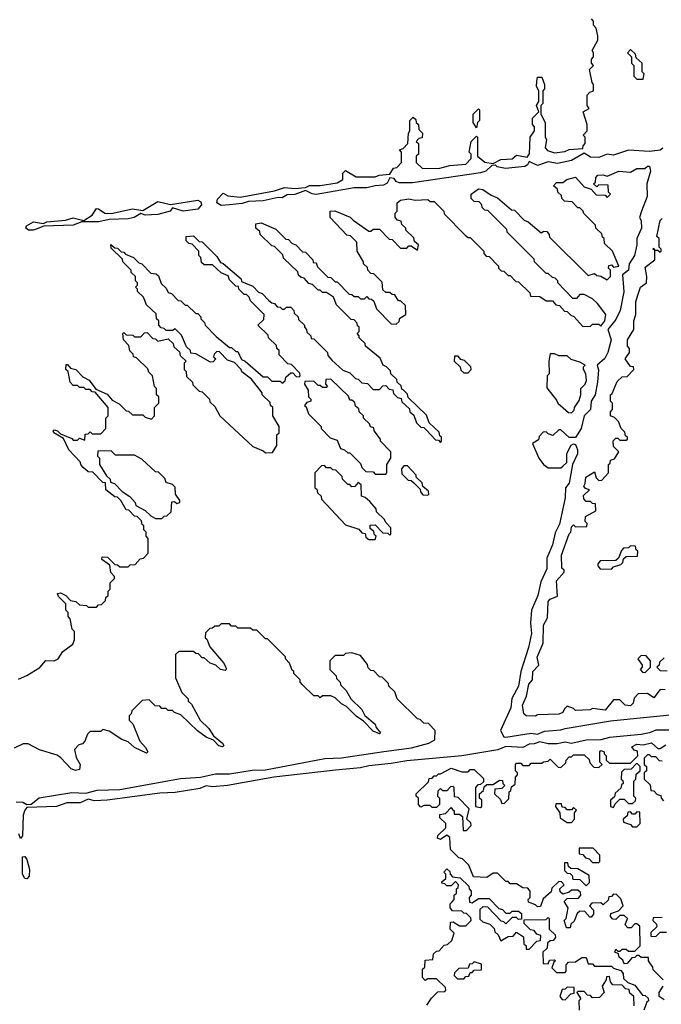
# Model space of a CAD drawing. Extents: x 2776963 to 2884430, y 684484 to 829250.
# Tile 76 of 256: x 2843361 to 2846401, y 751699 to 756362. Entities that reach past the tile are written whole.
import ezdxf

# ---------------------------------------------------------------- set-up
doc = ezdxf.new("R2010")
doc.units = 0

msp = doc.modelspace()

# ---------------------------------------------------------------- linework, layer by layer
at = {"layer": '0CON20XD'}
for points in [[(2844355, 755484.7), (2844315, 755481.3), (2844295.7, 755495), (2844298.3, 755511.7), (2844325, 755540), (2844347, 755527), (2844405, 755521.2), (2844568.3, 755551.7), (2844615, 755567.5), (2844665, 755562.5), (2844715, 755567.5), (2844733.9, 755576.1), (2844785, 755576), (2844865, 755588.8), (2844892.5, 755605), (2844892.5, 755635), (2844905, 755647.5), (2844955, 755617.5), (2845045, 755616.7), (2845063.9, 755626.1), (2845115, 755630), (2845131.7, 755658.3), (2845148.3, 755661.7), (2845170, 755685), (2845170, 755735), (2845160, 755745), (2845178.3, 755751.7), (2845200, 755775), (2845202.5, 755825), (2845210, 755835), (2845210, 755885), (2845225, 755900), (2845238.3, 755888.3), (2845240, 755875), (2845250, 755865), (2845251.7, 755841.7), (2845270, 755825), (2845268.3, 755801.7), (2845251.7, 755798.3), (2845240, 755785), (2845250, 755775), (2845250, 755725), (2845240, 755715), (2845240, 755685), (2845268.3, 755658.3), (2845345, 755657.5), (2845398.3, 755671.7), (2845475, 755677.5), (2845500, 755705), (2845500, 755725), (2845490, 755735), (2845500, 755785), (2845525, 755810), (2845530, 755805), (2845530, 755715), (2845565, 755687.5), (2845605, 755680), (2845640.7, 755699.3), (2845695, 755702.5), (2845715, 755720), (2845765, 755710), (2845777, 755727), (2845780, 755805), (2845800, 755835), (2845800, 755855), (2845790, 755865), (2845790, 755895), (2845820, 755925), (2845810, 755955), (2845820, 755975), (2845820, 756025), (2845810, 756045), (2845811.7, 756068.3), (2845815, 756090), (2845835, 756090), (2845846.7, 756055), (2845847.5, 756035), (2845840, 756025), (2845840, 755965), (2845830, 755955), (2845830, 755915), (2845850, 755875), (2845850, 755805), (2845857.5, 755795), (2845850, 755755), (2845861.7, 755741.7), (2845895, 755731.2), (2845943, 755737), (2845965, 755746.7), (2846028.3, 755751.7), (2846030, 755765), (2846040, 755775), (2846040, 755805), (2846030, 755815), (2846050, 755835), (2846050, 755865), (2846030, 755925), (2846058.3, 755941.7), (2846050, 755955), (2846050, 756005), (2846061.7, 756018.3), (2846080, 756025), (2846080, 756055), (2846072.5, 756065), (2846060, 756125), (2846080, 756145), (2846070, 756155), (2846070, 756175), (2846080, 756185), (2846080, 756205), (2846072.5, 756215), (2846100, 756265), (2846100, 756285), (2846091.7, 756321.7), (2846080, 756335), (2846080, 756355), (2846070, 756365)], [(2846315, 756080), (2846320, 756105), (2846310, 756115), (2846310, 756155), (2846281.7, 756181.7), (2846278.3, 756198.3), (2846255, 756220), (2846240, 756205), (2846260, 756185), (2846260, 756155), (2846270, 756145), (2846270, 756095), (2846285, 756080), (2846315, 756080)], [(2845525, 755850), (2845510, 755875), (2845510, 755915), (2845535, 755940), (2845540, 755935), (2845540, 755885), (2845530, 755875), (2845525, 755850)], [(2846407.5, 755752.5), (2846395, 755743.2), (2846345, 755736.9), (2846245.6, 755744.4), (2846175, 755720), (2846145, 755724.5), (2846105, 755708.8), (2846065, 755711.2), (2846035, 755730), (2845975, 755695.6), (2845908.8, 755681.2), (2845865, 755688.6), (2845815, 755671.5), (2845775, 755690), (2845767.5, 755675), (2845753.8, 755666.2), (2845663.4, 755656.6), (2845622.5, 755665), (2845615, 755672.5), (2845598.3, 755671.7), (2845569.2, 755645), (2845545, 755636.1), (2845221.5, 755588.5), (2845158.5, 755588.5), (2845144.2, 755595), (2845135, 755610), (2845115, 755612.5), (2845102, 755588), (2845085, 755578.5), (2845045, 755575.6), (2845005.3, 755564.7), (2844945, 755564.6), (2844765, 755534.6), (2844746.8, 755536.8), (2844715, 755553.3), (2844665, 755534.4), (2844627.8, 755532.2), (2844605, 755518.5), (2844585, 755519.4), (2844515, 755503.8), (2844445, 755501.4), (2844415, 755491.5), (2844355, 755484.7)], [(2844355, 754442.5), (2844465, 754340), (2844515, 754320), (2844525, 754310), (2844558.3, 754311.7), (2844580, 754345), (2844580, 754395), (2844590, 754405), (2844590, 754435), (2844560, 754485), (2844560, 754525), (2844550, 754535), (2844548.3, 754548.3), (2844510, 754585), (2844510, 754595), (2844460, 754660), (2844413.3, 754693.3), (2844410, 754705), (2844378.3, 754738.3), (2844345, 754750), (2844308.3, 754788.3), (2844295, 754790), (2844281.7, 754778.3), (2844280, 754765), (2844290, 754755), (2844278.3, 754741.7), (2844265, 754740), (2844195, 754780), (2844171.7, 754781.7), (2844170, 754795), (2844151.7, 754811.7), (2844128.3, 754868.3), (2844098.3, 754898.3), (2844085, 754890), (2844055, 754890), (2844045, 754900), (2844031.7, 754901.7), (2844020, 754915), (2844020, 754935), (2844010, 754945), (2844008.3, 754968.3), (2843961.7, 755011.7), (2843948.3, 755048.3), (2843920, 755075), (2843920, 755085), (2843910, 755095), (2843920, 755105), (2843920, 755115), (2843910, 755125), (2843910, 755145), (2843890, 755165), (2843890, 755175), (2843850, 755215), (2843848.3, 755228.3), (2843795, 755280), (2843793.6, 755296.4), (2843811.7, 755281.7), (2843825, 755280), (2843841.7, 755261.7), (2843855, 755260), (2843861.7, 755251.7), (2843900, 755235), (2843925, 755210), (2843940, 755205), (2843981.7, 755161.7), (2844008.3, 755158.3), (2844018.3, 755148.3), (2844031.7, 755111.7), (2844055, 755090), (2844065, 755070), (2844080, 755065), (2844111.7, 755031.7), (2844125, 755030), (2844145, 755010), (2844155, 755010), (2844195, 754970), (2844205, 754970), (2844220, 754955), (2844220, 754945), (2844237, 754927), (2844240, 754915), (2844291.7, 754861.7), (2844355, 754810), (2844365, 754810), (2844385, 754790), (2844395, 754790), (2844411.7, 754751.7), (2844430, 754745), (2844515, 754670), (2844535, 754670), (2844555, 754650), (2844595, 754650), (2844605, 754640), (2844618.3, 754651.7), (2844621.7, 754668.3), (2844645, 754690), (2844655, 754690), (2844671.7, 754671.7), (2844685, 754670), (2844690, 754675), (2844688.3, 754688.3), (2844648.3, 754728.3), (2844631.7, 754731.7), (2844590, 754775), (2844590, 754795), (2844580, 754805), (2844578.3, 754818.3), (2844540, 754855), (2844538.3, 754868.3), (2844490, 754915), (2844518.3, 754941.7), (2844520, 754965), (2844455, 755030), (2844448.3, 755048.3), (2844435, 755060), (2844425, 755060), (2844400, 755085), (2844398.3, 755098.3), (2844385, 755100), (2844355, 755130), (2844348.3, 755148.3), (2844315, 755162.5), (2844275, 755200), (2844235, 755200), (2844221.7, 755211.7), (2844220, 755235), (2844210, 755245), (2844210, 755265), (2844178.3, 755298.3), (2844161.7, 755301.7), (2844150, 755315), (2844150, 755335), (2844185, 755337.5), (2844211.7, 755311.7), (2844225, 755310), (2844295, 755240), (2844311.7, 755211.7), (2844325, 755207.5), (2844410, 755135), (2844411.7, 755121.7), (2844465, 755100), (2844491.7, 755071.7), (2844510, 755065), (2844541.7, 755031.7), (2844555, 755020), (2844568.3, 755018.3), (2844581.7, 755001.7), (2844595, 755000), (2844605, 754990), (2844615, 754990), (2844625, 755000), (2844645, 755000), (2844660, 754985), (2844661.7, 754971.7), (2844680, 754955), (2844681.7, 754941.7), (2844710, 754915), (2844710, 754905), (2844720, 754895), (2844721.7, 754881.7), (2844740, 754865), (2844741.7, 754851.7), (2844755, 754850), (2844820, 754785), (2844821.7, 754771.7), (2844840, 754750), (2844891.7, 754701.7), (2844925, 754690), (2844951.7, 754661.7), (2844965, 754660), (2844981.7, 754641.7), (2845008.3, 754638.3), (2845035, 754610), (2845065, 754610), (2845081.7, 754628.3), (2845095, 754630), (2845111.7, 754611.7), (2845128.3, 754608.3), (2845131.7, 754591.7), (2845151.7, 754571.7), (2845168.3, 754568.3), (2845171.7, 754551.7), (2845208.3, 754518.3), (2845210, 754505), (2845228.3, 754488.3), (2845241.7, 754451.7), (2845261.7, 754431.7), (2845275, 754430), (2845288.3, 754418.3), (2845331.7, 754371.7), (2845345, 754370), (2845355, 754360), (2845360, 754365), (2845360, 754385), (2845351.7, 754391.7), (2845348.3, 754408.3), (2845301.7, 754451.7), (2845288.3, 754488.3), (2845201.7, 754571.7), (2845198.3, 754588.3), (2845178.3, 754608.3), (2845171.7, 754611.7), (2845168.3, 754628.3), (2845150, 754645), (2845148.3, 754658.3), (2845120, 754685), (2845118.3, 754698.3), (2845098.3, 754718.3), (2845082.5, 754725), (2845068.3, 754758.3), (2845000, 754815), (2844998.3, 754828.3), (2844970, 754855), (2844970, 754865), (2844960, 754875), (2844970, 754885), (2844970, 754905), (2844961.7, 754911.7), (2844960, 754925), (2844945, 754940), (2844931.7, 754941.7), (2844861.7, 755011.7), (2844848.3, 755048.3), (2844815, 755070), (2844795, 755070), (2844785, 755080), (2844775, 755080), (2844748.3, 755108.3), (2844731.7, 755111.7), (2844708.3, 755138.3), (2844695, 755140), (2844681.7, 755151.7), (2844678.3, 755168.3), (2844611.7, 755231.7), (2844608.3, 755248.3), (2844568.3, 755288.3), (2844555, 755290), (2844500, 755345), (2844498.3, 755358.3), (2844480, 755375), (2844480, 755395), (2844505, 755400), (2844575, 755370), (2844621.7, 755321.7), (2844635, 755320), (2844651.7, 755301.7), (2844670, 755295), (2844701.7, 755261.7), (2844715, 755260), (2844750, 755225), (2844751.7, 755211.7), (2844765, 755210), (2844771.7, 755191.7), (2844821.7, 755141.7), (2844835, 755140), (2844855, 755120), (2844865, 755120), (2844921.7, 755061.7), (2844935, 755060), (2844945, 755050), (2844965, 755050), (2844975, 755040), (2844995, 755040), (2845005, 755050), (2845015, 755040), (2845028.3, 755038.3), (2845038.3, 755028.3), (2845051.7, 754991.7), (2845121.7, 754921.7), (2845145, 754920), (2845158.3, 754931.7), (2845161.7, 754948.3), (2845190, 754965), (2845188.3, 755008.3), (2845165, 755030), (2845155, 755030), (2845138.3, 755058.3), (2845125, 755060), (2845115, 755070), (2845095, 755070), (2845081.7, 755081.7), (2845078.3, 755118.3), (2845038.3, 755158.3), (2845025, 755160), (2845010, 755175), (2845008.3, 755188.3), (2844990, 755205), (2844990, 755215), (2844960, 755265), (2844958.3, 755308.3), (2844928.3, 755338.3), (2844911.7, 755341.7), (2844832.5, 755425), (2844832.5, 755455), (2844853.6, 755456.4), (2844927, 755427), (2844941.7, 755411.7), (2845015, 755360), (2845025, 755360), (2845035, 755370), (2845065, 755370), (2845111.7, 755321.7), (2845125, 755320), (2845165, 755280), (2845195, 755280), (2845205, 755290), (2845215, 755290), (2845245, 755270), (2845250, 755295), (2845231.7, 755311.7), (2845228.3, 755328.3), (2845190, 755365), (2845190, 755375), (2845171.7, 755391.7), (2845168.3, 755408.3), (2845151.7, 755411.7), (2845140, 755425), (2845140, 755445), (2845150, 755455), (2845150, 755495), (2845165, 755507.5), (2845205, 755513.3), (2845235, 755507.5), (2845295, 755510), (2845305, 755500), (2845325, 755500), (2845370, 755455), (2845371.7, 755441.7), (2845471.7, 755341.7), (2845485, 755330), (2845495, 755330), (2845560, 755265), (2845560, 755255), (2845571.7, 755241.7), (2845585, 755240), (2845630, 755195), (2845630, 755185), (2845641.7, 755171.7), (2845655, 755170), (2845675, 755150), (2845685, 755150), (2845711.7, 755121.7), (2845725, 755120), (2845778.3, 755068.3), (2845781.7, 755051.7), (2845825, 755050), (2845855, 755030), (2845885, 755030), (2845901.7, 755011.7), (2845918.3, 755008.3), (2845941.7, 754981.7), (2845955, 754980), (2845971.7, 754961.7), (2845986.4, 754956.4), (2846028.3, 754908.3), (2846065, 754910), (2846075, 754920), (2846105, 754920), (2846115, 754910), (2846132.5, 754935), (2846137.5, 754965), (2846098.3, 755018.3), (2846075, 755040), (2846035, 755060), (2846015, 755060), (2845998.3, 755041.7), (2845981.7, 755041.7), (2845910, 755115), (2845910, 755125), (2845898.3, 755138.3), (2845885, 755140), (2845865, 755160), (2845855, 755160), (2845800, 755215), (2845798.3, 755228.3), (2845670, 755355), (2845668.3, 755368.3), (2845578.3, 755458.3), (2845565, 755460), (2845551.7, 755471.7), (2845550, 755485), (2845538.3, 755498.3), (2845515, 755500), (2845500, 755515), (2845500, 755535), (2845535, 755560), (2845555, 755557.5), (2845595, 755530), (2845625, 755517.5), (2845691.7, 755461.7), (2845705, 755460), (2845751.7, 755411.7), (2845770, 755405), (2845831.7, 755351.7), (2845845, 755360), (2845858.3, 755358.3), (2845870, 755345), (2845871.7, 755331.7), (2846055, 755150), (2846085, 755160), (2846095, 755150), (2846115, 755147.5), (2846145, 755130), (2846160, 755145), (2846160, 755175), (2846150, 755185), (2846151.7, 755198.3), (2846165, 755200), (2846175, 755190), (2846200, 755195), (2846170, 755265), (2846131.7, 755301.7), (2846130, 755325), (2846121.7, 755331.7), (2846118.3, 755348.3), (2846090, 755375), (2846088.3, 755388.3), (2846033.6, 755443.6), (2846030, 755455), (2846015, 755470), (2846005, 755470), (2845978.3, 755498.3), (2845941.7, 755501.7), (2845930, 755515), (2845928.3, 755528.3), (2845910, 755545), (2845908.3, 755558.3), (2845890, 755575), (2845905, 755590), (2845935, 755590), (2845952.5, 755605), (2845995, 755616), (2846035, 755570), (2846068.3, 755558.3), (2846091.7, 755531.7), (2846135, 755530), (2846145, 755520), (2846160, 755535), (2846150, 755545), (2846148.3, 755578.3), (2846105, 755580), (2846095, 755570), (2846080, 755585), (2846088.3, 755591.7), (2846090, 755615), (2846100, 755625), (2846125, 755627.5), (2846145, 755620), (2846200, 755645), (2846255, 755640), (2846285, 755657.5), (2846323, 755657), (2846335, 755667.5), (2846345, 755667.5), (2846350, 755645), (2846332.5, 755585), (2846333.3, 755525), (2846306.2, 755455)], [(2843425, 755364.7), (2843403.3, 755365), (2843390, 755375), (2843393.3, 755385), (2843425.9, 755404.1), (2843473.6, 755396.4), (2843490, 755405), (2843577.5, 755412.5), (2843615, 755424), (2843665, 755410), (2843703.9, 755436.1), (2843725, 755467.5), (2843735, 755466.7), (2843765, 755446), (2843795, 755444), (2843896.1, 755466.1), (2843945, 755457.5), (2844015, 755500), (2844075, 755486.7), (2844205, 755506.2), (2844219.2, 755499.2), (2844222.5, 755485), (2844205, 755464.6), (2844135, 755454.6), (2844085, 755470), (2844073.3, 755455), (2844015, 755438.8), (2843956.2, 755436.2), (2843935, 755443.3), (2843903.8, 755425), (2843875, 755417.9), (2843785, 755415.8), (2843735.9, 755404.1), (2843656.1, 755403.9), (2843615, 755387.8), (2843475.8, 755384.2), (2843439.2, 755369.2), (2843425, 755364.7)], [(2846306.2, 755455), (2846297.5, 755425), (2846305, 755410), (2846307.3, 755375), (2846285.6, 755325), (2846285.4, 755295), (2846273.5, 755245), (2846248.6, 755205), (2846245.3, 755174.7), (2846216.4, 755153.6), (2846223.4, 755073.4), (2846205.3, 754985), (2846185, 754941.9), (2846146.7, 754895), (2846163.2, 754845), (2846147.9, 754785), (2846133.5, 754756.5), (2846096.2, 754725), (2846102.7, 754702.7), (2846099.1, 754645), (2846086.8, 754585), (2846068.5, 754555), (2846064.6, 754515), (2846035.8, 754485), (2846021.2, 754425), (2845995, 754383.8), (2845965, 754383.3), (2845925, 754420), (2845915, 754420), (2845887.5, 754392.5), (2845865, 754400), (2845855, 754410), (2845841.7, 754408.3), (2845821.7, 754388.3), (2845818.3, 754371.7), (2845790, 754355), (2845820, 754285), (2845842.5, 754255), (2845865, 754240), (2845925, 754240), (2845935, 754247.5), (2845952.5, 754265), (2845953.3, 754306.7), (2845973.8, 754346.2), (2845985, 754353.3), (2845995, 754350), (2846004.5, 754325), (2846003.9, 754305), (2845980, 754255), (2845964, 754166), (2845947.1, 754145), (2845945, 754097.5), (2845917.9, 753972.1), (2845898.2, 753931.8), (2845885.5, 753875), (2845858, 753812), (2845859.1, 753760.9), (2845830.7, 753699.3), (2845815.6, 753635), (2845785.6, 753565), (2845781.4, 753505), (2845785.5, 753455), (2845771.7, 753388.3), (2845735.7, 753275), (2845723.5, 753205), (2845692.4, 753147.6), (2845688, 753102), (2845638.2, 752995), (2845655, 752965.6), (2845665, 752964.4), (2845785, 752982.9), (2845815, 752978.6), (2845847.4, 752992.6), (2845925, 752997.9), (2845945.5, 753005.5), (2846159.4, 753040.6), (2846505, 753076.2)], [(2845805, 753063.3), (2845760, 753065), (2845750, 753075), (2845743.8, 753115), (2845761.7, 753158.3), (2845772.5, 753215), (2845790, 753235), (2845792.5, 753275), (2845820, 753305), (2845813, 753343), (2845841.7, 753408.3), (2845842.5, 753495), (2845861.7, 753528.3), (2845864.3, 753605.7), (2845875, 753616.7), (2845908.3, 753631.7), (2845903.8, 753705), (2845940, 753745), (2845940, 753755), (2845930, 753765), (2845927.5, 753825), (2845965, 753927.5), (2845972.5, 753935), (2845975, 753960), (2845985, 753970), (2845995, 753960), (2846048.3, 753961.7), (2846050, 753975), (2846040, 753985), (2846041.7, 754008.3), (2846090, 754035), (2846088.3, 754068.3), (2846075, 754070), (2846065, 754080), (2846045, 754080), (2846033, 754093), (2846031.7, 754108.3), (2846060, 754135), (2846041.7, 754141.7), (2846033, 754153), (2846040, 754165), (2846042.5, 754195), (2846085, 754220), (2846091.7, 754191.7), (2846105, 754180), (2846118.3, 754181.7), (2846150, 754215), (2846150, 754255), (2846158.3, 754261.7), (2846160, 754275), (2846178.3, 754281.7), (2846200, 754315), (2846175, 754340), (2846173, 754367), (2846185, 754380), (2846195, 754380), (2846205, 754370), (2846235, 754370), (2846240, 754375), (2846240, 754385), (2846231.7, 754391.7), (2846228.3, 754408.3), (2846210, 754425), (2846198.3, 754458.3), (2846178.3, 754478.3), (2846160, 754485), (2846160, 754505), (2846170, 754515), (2846170, 754545), (2846160, 754555), (2846160, 754585), (2846168.3, 754591.7), (2846191.7, 754648.3), (2846215, 754670), (2846238.3, 754671.7), (2846270, 754705), (2846268.3, 754718.3), (2846255, 754720), (2846230, 754755), (2846250, 754785), (2846250, 754805), (2846240, 754815), (2846240, 754845), (2846270, 754895), (2846270, 754935), (2846280, 754965), (2846280, 755025), (2846288.3, 755051.7), (2846302.5, 755095), (2846330, 755115), (2846332.5, 755145), (2846325, 755190), (2846370, 755225), (2846370, 755270), (2846360, 755275), (2846365, 755280), (2846370, 755270), (2846385, 755270), (2846395, 755260), (2846400, 755265), (2846400, 755275), (2846390, 755285), (2846390, 755325), (2846380, 755335), (2846395, 755410), (2846405, 755420)], [(2843355, 753238.8), (2843395, 753256), (2843456.4, 753293.6), (2843485, 753326.7), (2843525, 753326), (2843543.3, 753335), (2843565, 753370), (2843613.3, 753405), (2843620, 753425), (2843620, 753465), (2843610, 753475), (2843600, 753525), (2843590, 753535), (2843590, 753555), (2843580, 753565), (2843580, 753595), (2843545, 753630), (2843540, 753645), (2843555, 753647.5), (2843580, 753635), (2843601.7, 753611.7), (2843626.7, 753606.7), (2843645, 753590), (2843677, 753587), (2843685, 753580), (2843725, 753580), (2843735, 753590), (2843748.3, 753591.7), (2843768.3, 753611.7), (2843770, 753625), (2843780, 753635), (2843780, 753655), (2843790, 753665), (2843790, 753695), (2843810, 753715), (2843810, 753725), (2843793, 753743), (2843788.3, 753778.3), (2843750, 753805), (2843751.7, 753818.3), (2843777, 753817), (2843811.7, 753781.7), (2843825, 753780), (2843835, 753770), (2843875, 753770), (2843885, 753780), (2843908.3, 753781.7), (2843931.7, 753808.3), (2843948.3, 753811.7), (2843970, 753835), (2843970, 753905), (2843960, 753915), (2843960, 753935), (2843950, 753945), (2843950, 753965), (2843941.7, 753971.7), (2843938.3, 753988.3), (2843918.3, 754008.3), (2843905, 754010), (2843878.3, 754038.3), (2843865, 754040), (2843840, 754085), (2843825, 754100), (2843811.7, 754101.7), (2843770, 754135), (2843768.3, 754168.3), (2843755, 754170), (2843708.3, 754218.3), (2843685, 754220), (2843661.7, 754241.7), (2843651.7, 754251.7), (2843648.3, 754268.3), (2843593.9, 754323.9), (2843568.3, 754378.3), (2843523.3, 754405), (2843520, 754415), (2843525, 754420), (2843540, 754415), (2843555, 754400), (2843608.3, 754378.3), (2843615, 754370), (2843635, 754370), (2843645, 754380), (2843670, 754370), (2843671.7, 754398.3), (2843685, 754400), (2843695, 754410), (2843705, 754400), (2843745, 754400), (2843770, 754425), (2843770, 754475), (2843780, 754485), (2843780, 754525), (2843718.3, 754598.3), (2843705, 754600), (2843695, 754610), (2843675, 754610), (2843665, 754620), (2843645, 754620), (2843635, 754630), (2843615, 754630), (2843600, 754645), (2843590, 754695), (2843580, 754705), (2843581.7, 754728.3), (2843588.3, 754728.3), (2843601.7, 754711.7), (2843627.5, 754705), (2843660, 754670), (2843690, 754655), (2843721.7, 754611.7), (2843775, 754587.5), (2843800, 754560), (2843833, 754543), (2843865, 754510), (2843877, 754507), (2843895, 754490), (2843945, 754490), (2843955, 754480), (2843985, 754470), (2844000, 754485), (2844000, 754525), (2844020, 754545), (2844020, 754575), (2844010, 754585), (2844010, 754615), (2844000, 754625), (2843990, 754675), (2843973, 754693), (2843968.3, 754708.3), (2843915, 754760), (2843900, 754765), (2843898.3, 754778.3), (2843883, 754793), (2843878.3, 754818.3), (2843852.5, 754845), (2843850, 754875), (2843855, 754880), (2843865, 754870), (2843897, 754867), (2843905, 754860), (2843935, 754860), (2843951.7, 754878.3), (2843965, 754880), (2843991.7, 754851.7), (2844005, 754850), (2844015, 754840), (2844065, 754850), (2844088.3, 754828.3), (2844091.7, 754811.7), (2844118.3, 754788.3), (2844121.7, 754771.7), (2844150, 754745), (2844140, 754735), (2844140, 754705), (2844150, 754695), (2844151.7, 754671.7), (2844180, 754645), (2844181.7, 754631.7), (2844211.7, 754601.7), (2844225, 754600), (2844260, 754565), (2844261.7, 754551.7), (2844285, 754530), (2844310, 754485), (2844355, 754442.5)], [(2845485, 754690), (2845500, 754705), (2845498.3, 754718.3), (2845468.3, 754748.3), (2845451.7, 754751.7), (2845438.3, 754768.3), (2845421.7, 754768.3), (2845420, 754745), (2845448.3, 754718.3), (2845451.7, 754701.7), (2845465, 754690), (2845485, 754690)], [(2845975, 754500), (2845988.3, 754511.7), (2845990, 754525), (2846011.7, 754558.3), (2846020, 754585), (2846020, 754615), (2846040, 754635), (2846047, 754653), (2846042.5, 754685), (2846032.5, 754705), (2846032.5, 754717.5), (2846040, 754725), (2846015, 754740), (2845973, 754753), (2845955, 754770), (2845915, 754770), (2845895, 754780), (2845875, 754780), (2845867.5, 754745), (2845870, 754685), (2845860, 754675), (2845858.3, 754618.3), (2845905, 754560), (2845910, 754545), (2845961.7, 754501.7), (2845975, 754500)], [(2845095, 754210), (2845100, 754215), (2845100, 754255), (2845120, 754285), (2845120, 754315), (2845070, 754365), (2845070, 754375), (2845040, 754415), (2845038.3, 754428.3), (2845023.6, 754433.6), (2845018.3, 754448.3), (2844990, 754475), (2844990, 754485), (2844970, 754505), (2844968.3, 754518.3), (2844951.7, 754531.7), (2844948.3, 754548.3), (2844935, 754560), (2844925, 754560), (2844918.3, 754578.3), (2844835, 754660), (2844811.7, 754658.3), (2844810, 754635), (2844820, 754625), (2844815, 754620), (2844795, 754620), (2844785, 754630), (2844775, 754630), (2844755, 754650), (2844711.7, 754648.3), (2844710, 754635), (2844727, 754607), (2844730, 754575), (2844740, 754565), (2844740, 754555), (2844721.7, 754548.3), (2844710, 754535), (2844718.3, 754528.3), (2844730, 754495), (2844790, 754435), (2844790, 754425), (2844831.7, 754381.7), (2844865, 754370), (2844881.7, 754331.7), (2844900, 754325), (2844915, 754310), (2844925, 754310), (2844975, 754260), (2844981.7, 754241.7), (2845001.7, 754221.7), (2845035, 754220), (2845045, 754210), (2845095, 754210)], [(2844035, 754000), (2844045, 754010), (2844058.3, 754011.7), (2844078.3, 754031.7), (2844081.7, 754078.3), (2844095, 754080), (2844105, 754070), (2844120, 754075), (2844120, 754085), (2844100, 754115), (2844098.3, 754148.3), (2844085, 754160), (2844055, 754170), (2844048.3, 754188.3), (2844018.3, 754218.3), (2844005, 754220), (2843940, 754280), (2843905, 754300), (2843815, 754300), (2843795, 754320), (2843731.7, 754318.3), (2843730, 754295), (2843740, 754285), (2843740, 754255), (2843771.7, 754201.7), (2843790, 754185), (2843791.7, 754171.7), (2843810, 754165), (2843847, 754127), (2843883, 754103), (2843907.5, 754075), (2843911.7, 754061.7), (2843955, 754037.5), (2843981.7, 754011.7), (2844005, 754000), (2844035, 754000)], [(2845045, 753900), (2845050, 753915), (2845041.7, 753921.7), (2845038.3, 753938.3), (2845021.7, 753951.7), (2845021.7, 753968.3), (2845045, 753970), (2845081.7, 753931.7), (2845105, 753930), (2845115, 753920), (2845120, 753925), (2845120, 753955), (2845095, 753980), (2845090, 753995), (2845051.7, 754031.7), (2845050, 754045), (2845020, 754080), (2844998.3, 754098.3), (2844980, 754105), (2844978.3, 754158.3), (2844965, 754170), (2844948.3, 754151.7), (2844935, 754150), (2844925, 754160), (2844915, 754160), (2844890, 754185), (2844888.3, 754198.3), (2844858.3, 754228.3), (2844845, 754230), (2844835, 754240), (2844815, 754240), (2844805, 754250), (2844791.7, 754248.3), (2844760, 754215), (2844760, 754145), (2844768.3, 754138.3), (2844771.7, 754121.7), (2844790, 754105), (2844791.7, 754091.7), (2844905, 753970), (2844968.3, 753948.3), (2844981.7, 753931.7), (2844998.3, 753928.3), (2845001.7, 753911.7), (2845015, 753900), (2845045, 753900)], [(2845295, 754110), (2845300, 754115), (2845298.3, 754128.3), (2845271.7, 754151.7), (2845268.3, 754168.3), (2845240, 754195), (2845240, 754205), (2845198.3, 754248.3), (2845181.7, 754248.3), (2845170, 754235), (2845171.7, 754211.7), (2845201.7, 754181.7), (2845215, 754180), (2845228.3, 754168.3), (2845258.3, 754138.3), (2845260, 754125), (2845271.7, 754111.7), (2845295, 754110)], [(2846165, 753760), (2846175, 753770), (2846208.3, 753781.7), (2846218.3, 753791.7), (2846221.7, 753808.3), (2846235, 753820), (2846288.3, 753821.7), (2846290, 753845), (2846281.7, 753851.7), (2846278.3, 753868.3), (2846255, 753870), (2846245, 753860), (2846221.7, 753858.3), (2846211.7, 753848.3), (2846198.3, 753811.7), (2846185, 753800), (2846111.7, 753798.3), (2846100, 753785), (2846100, 753775), (2846111.7, 753761.7), (2846165, 753760)], [(2843395, 752645.7), (2843415, 752647.1), (2843454.1, 752675.9), (2843608.3, 752701.7), (2843675, 752698.1), (2843727.8, 752712.2), (2843835, 752716.1), (2844122.2, 752767.8), (2844217.5, 752775), (2844289.5, 752790.5), (2844355, 752790.8), (2844462, 752808), (2844525, 752809.7), (2844807.5, 752862.5), (2844885, 752865.5), (2845085.7, 752895.7), (2845216.9, 752913.1), (2845300, 752935), (2845328.3, 752951.7), (2845330, 752995), (2845298.3, 753028.3), (2845275, 753030), (2845258.3, 753048.3), (2845245, 753050), (2845150, 753145), (2845138.3, 753178.3), (2845110, 753205), (2845108.3, 753218.3), (2845078.3, 753248.3), (2845065, 753250), (2845038.3, 753278.3), (2845025, 753280), (2845011.7, 753291.7), (2845008.3, 753308.3), (2844975, 753350), (2844935, 753362.5), (2844905, 753360), (2844895, 753350), (2844855, 753350), (2844830, 753325), (2844830, 753285), (2844860, 753255), (2844861.7, 753241.7), (2844880, 753225), (2844881.7, 753211.7), (2844907.5, 753185), (2844930, 753145), (2844982.5, 753095), (2844997, 753067), (2845045.8, 753025.8), (2845050, 753010), (2845070, 752985), (2845065, 752980), (2845035, 752992.5), (2844990, 753040), (2844955, 753063.3), (2844909.3, 753109.3), (2844885, 753122.5), (2844855, 753150), (2844835, 753160), (2844795, 753160), (2844785, 753150), (2844775, 753160), (2844755, 753160), (2844701.7, 753211.7), (2844690, 753225), (2844690, 753235), (2844660, 753265), (2844660, 753275), (2844651.7, 753281.7), (2844640, 753315), (2844620, 753335), (2844620, 753345), (2844535, 753430), (2844525, 753430), (2844485, 753470), (2844465, 753470), (2844455, 753480), (2844395, 753480), (2844385, 753490), (2844365, 753490), (2844355, 753500), (2844315, 753500), (2844305, 753490), (2844285, 753490), (2844275, 753480), (2844261.7, 753478.3), (2844241.7, 753458.3), (2844240, 753435), (2844248.3, 753428.3), (2844261.7, 753391.7), (2844326.1, 753316.1), (2844337.5, 753295), (2844340, 753285), (2844335, 753280), (2844312.5, 753285), (2844290, 753305), (2844263.9, 753313.9), (2844235, 753340), (2844225, 753340), (2844208.3, 753358.3), (2844195, 753360), (2844185, 753370), (2844115, 753370), (2844100, 753355), (2844100, 753245), (2844130, 753175), (2844160, 753145), (2844160, 753135), (2844175, 753120), (2844216.7, 753045), (2844256.7, 753005), (2844280, 752970), (2844322.5, 752935), (2844327.5, 752925), (2844321.7, 752918.3), (2844305, 752923.3), (2844280, 752950), (2844243.9, 752963.9), (2844203.9, 752993.9), (2844125, 753070), (2844095, 753080), (2844085, 753090), (2844065, 753090), (2844055, 753100), (2844035, 753100), (2844025, 753110), (2844003, 753113), (2843975, 753140), (2843941.7, 753138.3), (2843891.7, 753088.3), (2843890, 753075), (2843880, 753065), (2843880, 753045), (2843897, 753027), (2843930, 752945), (2843957.5, 752915), (2843967.5, 752895), (2843961.7, 752888.3), (2843904.3, 752914.3), (2843875, 752942.5), (2843845, 752953.3), (2843785, 752992.5), (2843755, 753000), (2843745, 752990), (2843695, 752990), (2843681.7, 752978.3), (2843670, 752945), (2843658.3, 752931.7), (2843641.7, 752928.3), (2843620, 752905), (2843628.3, 752868.3), (2843647.5, 752835), (2843645, 752810), (2843625, 752806.7), (2843604.2, 752814.2), (2843556.4, 752866.4), (2843538.3, 752878.3), (2843455, 752903.3), (2843401.7, 752931.7), (2843378.3, 752931.7), (2843335, 752912.5)], [(2846325, 753270), (2846350, 753295), (2846350, 753325), (2846328.3, 753348.3), (2846305, 753350), (2846290, 753335), (2846310, 753305), (2846310, 753295), (2846300, 753285), (2846311.7, 753271.7), (2846325, 753270)], [(2846415, 753340), (2846391.7, 753318.3), (2846390, 753305), (2846380, 753295), (2846395, 753280), (2846428.3, 753278.3)], [(2846418.3, 753188.3), (2846395, 753190), (2846365, 753150), (2846335, 753170), (2846291.7, 753168.3), (2846271.7, 753148.3), (2846267.5, 753125), (2846255, 753112.5), (2846230, 753115), (2846205, 753140), (2846175, 753140), (2846135, 753092.5), (2846075, 753100), (2846063, 753093), (2845995, 753090), (2845985, 753100), (2845955, 753110), (2845941.7, 753098.3), (2845935, 753080), (2845915, 753072.5), (2845815, 753070), (2845805, 753063.3)], [(2846462.2, 752997.8), (2846375, 752996.5), (2846345, 752984), (2846305, 752977.1), (2846155, 752962.9), (2846115, 752950.8), (2846045, 752950), (2845975, 752934), (2845945, 752940.8), (2845907.6, 752932.4), (2845865, 752932.9), (2845825, 752942.5), (2845797.9, 752932.1), (2845775, 752931.4), (2845744.5, 752915.5), (2845665, 752919.2), (2845626.4, 752903.6), (2845455, 752875.3), (2845195, 752852.1), (2845121.6, 752838.4), (2845015, 752828.6), (2844975, 752818.1), (2844857.6, 752807.6), (2844565, 752774.2), (2844345, 752735.2), (2844275, 752728.9), (2844245, 752732.7), (2844215, 752721.2), (2844097.5, 752702.5), (2844025, 752698.4), (2843775, 752665.3), (2843715, 752661.7), (2843685, 752669.5), (2843647.2, 752652.8), (2843585, 752652.7), (2843535, 752636.3), (2843395, 752630), (2843385, 752618.8), (2843378.2, 752595), (2843373.8, 752496.2), (2843365, 752483.3), (2843356.8, 752506.8)], [(2846410, 751815), (2846361.7, 751861.7), (2846360, 751875), (2846340, 751905), (2846340, 751920), (2846305, 751920), (2846295, 751930), (2846285, 751930), (2846275, 751920), (2846261.7, 751918.3), (2846238.3, 751891.7), (2846225, 751890), (2846218.3, 751908.3), (2846201.7, 751921.7), (2846198.3, 751938.3), (2846180, 751945), (2846185, 751960), (2846195, 751950), (2846205, 751950), (2846215, 751960), (2846235, 751960), (2846245, 751950), (2846275, 751950), (2846300, 751975), (2846298.3, 752068.3), (2846285, 752080), (2846275, 752080), (2846258.3, 752061.7), (2846241.7, 752061.7), (2846230, 752075), (2846240, 752105), (2846225, 752120), (2846205, 752120), (2846185, 752100), (2846171.7, 752101.7), (2846160, 752115), (2846161.7, 752128.3), (2846198.3, 752141.7), (2846220, 752165), (2846208.3, 752198.3), (2846188.3, 752218.3), (2846175, 752220), (2846165, 752210), (2846151.7, 752208.3), (2846148.3, 752191.7), (2846125, 752170), (2846115, 752180), (2846071.7, 752178.3), (2846060, 752165), (2846080, 752145), (2846080, 752125), (2846068.3, 752111.7), (2846061.7, 752111.7), (2846038.3, 752138.3), (2846015, 752140), (2846001.7, 752128.3), (2845988.3, 752091.7), (2845971.7, 752078.3), (2845968.3, 752061.7), (2845951.7, 752061.7), (2845940, 752095), (2845950, 752105), (2845960, 752155), (2845940, 752185), (2845955, 752200), (2846008.3, 752201.7), (2846020, 752215), (2846018.3, 752228.3), (2846005, 752240), (2845975, 752240), (2845965, 752230), (2845935, 752220), (2845921.7, 752231.7), (2845920, 752245), (2845940, 752265), (2845928.3, 752278.3), (2845915, 752280), (2845881.7, 752248.3), (2845878.3, 752231.7), (2845841.7, 752198.3), (2845828.3, 752161.7), (2845815, 752160), (2845805, 752170), (2845771.7, 752181.7), (2845770, 752195), (2845780, 752205), (2845780, 752235), (2845768.3, 752248.3), (2845745, 752250), (2845715, 752270), (2845685, 752270), (2845675, 752280), (2845665, 752280), (2845625, 752320), (2845605, 752320), (2845575, 752300), (2845511.7, 752301.7), (2845488.3, 752358.3), (2845458.3, 752388.3), (2845441.7, 752391.7), (2845401.7, 752431.7), (2845398.3, 752488.3), (2845385, 752500), (2845355, 752480), (2845340, 752485), (2845341.7, 752498.3), (2845380, 752535), (2845380, 752555), (2845351.7, 752581.7), (2845351.7, 752598.3), (2845378.3, 752601.7), (2845405, 752630), (2845411.7, 752621.7), (2845420, 752615), (2845420, 752600), (2845445, 752600), (2845458.3, 752588.3), (2845461.7, 752521.7), (2845478.3, 752521.7), (2845500, 752545), (2845498.3, 752558.3), (2845480, 752575), (2845490, 752625), (2845438.3, 752678.3), (2845421.7, 752681.7), (2845420, 752725), (2845415, 752730), (2845401.7, 752728.3), (2845385, 752710), (2845365, 752710), (2845355, 752720), (2845341.7, 752708.3), (2845340, 752685), (2845350, 752675), (2845350, 752645), (2845335, 752630), (2845315, 752630), (2845305, 752640), (2845275, 752640), (2845261.7, 752631.7), (2845250, 752645), (2845250, 752675), (2845240, 752685), (2845240, 752695), (2845298.3, 752751.7), (2845301.7, 752768.3), (2845315, 752770), (2845325, 752780), (2845335, 752780), (2845345, 752790), (2845355, 752790), (2845405, 752817.5), (2845455, 752800), (2845485, 752800), (2845495, 752810), (2845515, 752810), (2845558.3, 752768.3), (2845558.3, 752751.7), (2845545, 752740), (2845531.7, 752738.3), (2845520, 752725), (2845520, 752635), (2845545, 752630), (2845550, 752635), (2845550, 752665), (2845540, 752675), (2845540, 752695), (2845558.3, 752711.7), (2845561.7, 752728.3), (2845575, 752740), (2845605, 752740), (2845635, 752760), (2845648.3, 752758.3), (2845650, 752745), (2845660, 752735), (2845645, 752720), (2845611.7, 752718.3), (2845610, 752695), (2845638.3, 752668.3), (2845645, 752650), (2845658.3, 752651.7), (2845678.3, 752671.7), (2845680, 752705), (2845688.3, 752711.7), (2845691.7, 752728.3), (2845708.3, 752741.7), (2845710, 752775), (2845720, 752785), (2845720, 752795), (2845710, 752805), (2845710, 752835), (2845715, 752840), (2845735, 752840), (2845745, 752830), (2845775, 752830), (2845785, 752840), (2845835, 752840), (2845843, 752847), (2845865, 752850), (2845875, 752860), (2845911.7, 752821.7), (2845925, 752820), (2845948.3, 752841.7), (2845950, 752855), (2845965, 752870), (2845975, 752870), (2845985, 752880), (2846035, 752880), (2846058.3, 752858.3), (2846061.7, 752841.7), (2846081.7, 752821.7), (2846105, 752820), (2846120, 752835), (2846110, 752845), (2846110, 752895), (2846115, 752900), (2846130, 752895), (2846130, 752885), (2846140, 752875), (2846140, 752855), (2846155, 752840), (2846255, 752840), (2846290, 752875), (2846288.3, 752898.3), (2846271.7, 752901.7), (2846261.7, 752918.3), (2846285, 752930), (2846315, 752927.5), (2846355, 752937.5), (2846385, 752910), (2846395, 752910), (2846423, 752927)], [(2846405, 752850), (2846391.7, 752851.7), (2846375, 752870), (2846355, 752870), (2846345, 752880), (2846335, 752880), (2846320, 752865), (2846320, 752835), (2846330, 752825), (2846330, 752805), (2846320, 752795), (2846320, 752765), (2846348.3, 752738.3), (2846351.7, 752711.7), (2846365, 752710), (2846381.7, 752691.7), (2846398.3, 752688.3), (2846400, 752675), (2846411.7, 752661.7)], [(2846175, 752630), (2846181.7, 752648.3), (2846205, 752670), (2846225, 752670), (2846245, 752650), (2846265, 752650), (2846278.3, 752661.7), (2846280, 752675), (2846270, 752685), (2846270, 752755), (2846280, 752765), (2846281.7, 752788.3), (2846300, 752805), (2846300, 752825), (2846288.3, 752838.3), (2846281.7, 752838.3), (2846258.3, 752811.7), (2846225, 752810), (2846211.7, 752798.3), (2846210, 752765), (2846218.3, 752758.3), (2846220, 752745), (2846211.7, 752738.3), (2846208.3, 752721.7), (2846181.7, 752698.3), (2846178.3, 752681.7), (2846160, 752665), (2846160, 752635), (2846175, 752630)], [(2843345, 752657.7), (2843375.3, 752655.3), (2843395, 752645.7)], [(2845975, 752560), (2845990, 752575), (2845990, 752605), (2845998.3, 752618.3), (2845985, 752630), (2845975, 752620), (2845955, 752620), (2845945, 752630), (2845931.7, 752631.7), (2845928.3, 752648.3), (2845901.7, 752648.3), (2845900, 752635), (2845920, 752605), (2845921.7, 752581.7), (2845955, 752560), (2845975, 752560)], [(2846285, 752540), (2846300, 752555), (2846298.3, 752608.3), (2846285, 752610), (2846275, 752600), (2846265, 752600), (2846255, 752610), (2846241.7, 752608.3), (2846238.3, 752591.7), (2846220, 752575), (2846221.7, 752561.7), (2846255, 752550), (2846265, 752540), (2846285, 752540)], [(2846105, 752370), (2846110, 752375), (2846110, 752405), (2846078.3, 752438.3), (2846011.7, 752438.3), (2846011.7, 752411.7), (2846028.3, 752408.3), (2846041.7, 752391.7), (2846058.3, 752388.3), (2846075, 752370), (2846105, 752370)], [(2843395, 752293.3), (2843385, 752294.2), (2843374.7, 752315), (2843375, 752397.5), (2843385, 752398), (2843394.3, 752385), (2843407.1, 752337.1), (2843405.4, 752305), (2843395, 752293.3)], [(2846045, 752260), (2846060, 752275), (2846058.3, 752308.3), (2846005, 752340), (2845971.7, 752341.7), (2845961.7, 752351.7), (2845958.3, 752368.3), (2845941.7, 752368.3), (2845941.7, 752331.7), (2845955, 752320), (2845968.3, 752318.3), (2845978.3, 752308.3), (2845981.7, 752291.7), (2846015, 752290), (2846045, 752260)], [(2845290, 751695), (2845311.7, 751728.3), (2845341.7, 751758.3), (2845375, 751760), (2845380, 751765), (2845378.3, 751778.3), (2845335, 751820), (2845295, 751820), (2845281.7, 751811.7), (2845270, 751825), (2845270, 751865), (2845280, 751875), (2845281.7, 751908.3), (2845318.3, 751911.7), (2845321.7, 751938.3), (2845335, 751950), (2845348.3, 751951.7), (2845371.7, 751978.3), (2845388.3, 751981.7), (2845408.3, 752001.7), (2845420, 752035), (2845400, 752055), (2845401.7, 752088.3), (2845415, 752090), (2845445, 752070), (2845475, 752070), (2845500, 752095), (2845498.3, 752108.3), (2845478.3, 752128.3), (2845465, 752130), (2845455, 752140), (2845411.7, 752141.7), (2845400, 752155), (2845400, 752175), (2845408.3, 752181.7), (2845420, 752195), (2845420, 752215), (2845430, 752225), (2845430, 752245), (2845438.3, 752251.7), (2845440, 752265), (2845425, 752280), (2845405, 752260), (2845385, 752260), (2845375, 752270), (2845361.7, 752271.7), (2845361.7, 752278.3), (2845380, 752295), (2845380, 752315), (2845370, 752325), (2845385, 752340), (2845398.3, 752328.3), (2845400, 752315), (2845411.7, 752301.7), (2845448.3, 752298.3), (2845488.3, 752258.3), (2845490, 752245), (2845500, 752235), (2845500, 752215), (2845490, 752205), (2845491.7, 752181.7), (2845505, 752180), (2845535, 752200), (2845585, 752200), (2845631.7, 752151.7), (2845648.3, 752148.3), (2845665, 752130), (2845685, 752130), (2845695, 752140), (2845725, 752140), (2845738.3, 752128.3), (2845738.3, 752101.7), (2845725, 752100), (2845715, 752110), (2845695, 752110), (2845665, 752080), (2845655, 752090), (2845641.7, 752091.7), (2845578.3, 752158.3), (2845555, 752160), (2845541.7, 752148.3), (2845541.7, 752101.7), (2845555, 752090), (2845588.3, 752078.3), (2845608.3, 752058.3), (2845611.7, 752041.7), (2845628.3, 752028.3), (2845640, 752000), (2845675, 752020), (2845698.3, 752021.7), (2845715, 752040), (2845748.3, 752018.3), (2845750, 751985), (2845760, 751975), (2845760, 751960), (2845775, 751960), (2845811.7, 751998.3), (2845828.3, 752001.7), (2845830, 752025), (2845811.7, 752031.7), (2845798.3, 752048.3), (2845781.7, 752051.7), (2845751.7, 752081.7), (2845751.7, 752098.3), (2845855, 752100), (2845865, 752110), (2845870, 752105), (2845870, 752055), (2845898.3, 752028.3), (2845900, 752015), (2845888.3, 752001.7), (2845875, 752000), (2845861.7, 751988.3), (2845860, 751965), (2845840, 751945), (2845841.7, 751891.7), (2845865, 751890), (2845871.7, 751908.3), (2845895, 751910), (2845900, 751905), (2845891.7, 751898.3), (2845881.7, 751871.7), (2845905, 751850), (2845945, 751850), (2845950, 751855), (2845950, 751885), (2845961.7, 751898.3), (2845995, 751900), (2846025, 751920), (2846045, 751920), (2846055, 751890), (2846075, 751890), (2846085, 751880), (2846165, 751880), (2846175, 751870), (2846208.3, 751858.3), (2846220, 751845), (2846221.7, 751821.7), (2846241.7, 751801.7), (2846275, 751790), (2846311.7, 751741.7), (2846325, 751740), (2846338.3, 751728.3), (2846340, 751715), (2846331.7, 751708.3), (2846318.3, 751671.7)], [(2846405, 752110), (2846361.7, 752108.3), (2846360, 752095), (2846378.3, 752078.3), (2846380, 752065), (2846351.7, 752038.3), (2846351.7, 752021.7), (2846375, 752020), (2846395, 752040), (2846425, 752040)], [(2845465, 751820), (2845475, 751830), (2845488.3, 751831.7), (2845495, 751850), (2845505, 751850), (2845515, 751860), (2845548.3, 751861.7), (2845548.3, 751888.3), (2845515, 751900), (2845505, 751890), (2845491.7, 751888.3), (2845485, 751870), (2845441.7, 751868.3), (2845421.7, 751848.3), (2845420, 751835), (2845435, 751820), (2845465, 751820)], [(2846271.7, 751691.7), (2846270, 751735), (2846251.7, 751751.7), (2846248.3, 751768.3), (2846231.7, 751771.7), (2846215, 751790), (2846171.7, 751791.7), (2846160, 751805), (2846155, 751830), (2846141.7, 751828.3), (2846140, 751815), (2846120, 751785), (2846130, 751755), (2846108.3, 751731.7), (2846075, 751730), (2846065, 751740), (2846051.7, 751741.7), (2846035, 751760), (2846005, 751760), (2846000, 751755), (2846020, 751725), (2846010, 751715), (2846011.7, 751671.7)], [(2845945, 751720), (2845971.7, 751748.3), (2845988.3, 751751.7), (2845988.3, 751778.3), (2845955, 751780), (2845945, 751770), (2845931.7, 751768.3), (2845920, 751735), (2845931.7, 751721.7), (2845945, 751720)], [(2846415, 751720), (2846390, 751735), (2846390, 751755), (2846410, 751785)]]:
    msp.add_lwpolyline(points, dxfattribs=at)

doc.saveas('drawing.dxf')
